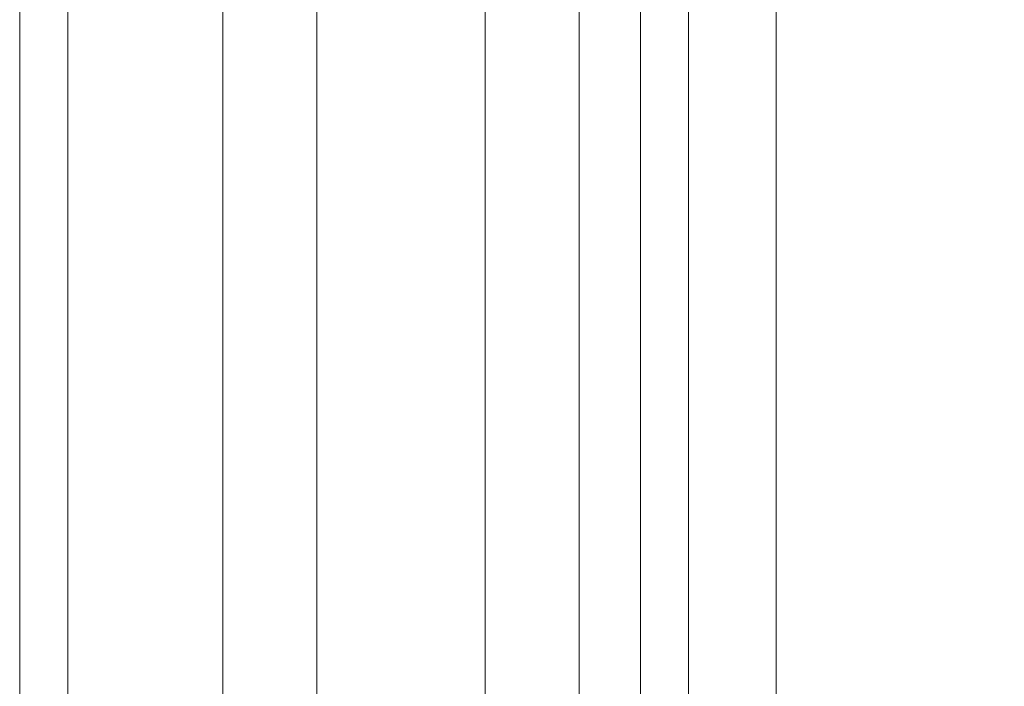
# Model space of a CAD drawing. Header units: millimetres. Extents: x -4738 to 65662, y -68080 to 6847.
# Tile 78 of 256: x -1898 to -1673, y -33896 to -33743. Entities that reach past the tile are written whole.
import ezdxf

# ---------------------------------------------------------------- set-up
doc = ezdxf.new("R2010")
doc.units = ezdxf.units.MM
for name, color, linetype, lineweight in [('COTAS_O', 1, 'Continuous', 0), ('frontal_dosificador', 7, 'Continuous', 0), ('frontal_tolva', 7, 'Continuous', 0)]:
    doc.layers.add(name, color=color, linetype=linetype, lineweight=lineweight)
doc.dimstyles.new('R19_100', dxfattribs={"dimtxt": 250, "dimasz": 150, "dimexe": 150, "dimexo": 80, "dimgap": 100, "dimtad": 1, "dimtih": 1, "dimtoh": 1, "dimdsep": 46, "dimcen": 0.09, "dimadec": 0, "dimazin": 0, "dimtfac": 1, "dimtdec": 4, "dimtofl": 0, "dimtmove": 0, "dimatfit": 3, "dimfxl": 1, "dimtolj": 1, "dimtzin": 0, "dimarcsym": 0})

# ---------------------------------------------------------------- blocks, each defined once
blk = doc.blocks.new('DIM_R30_47')
at = {"layer": 'COTAS_O'}
for p, q in [((-1725, -31700), (-1025, -31700)), ((-1025, -31700), (-1070, -31850)), ((-1025, -34400), (-1025, -31700)), ((-1025, -31700), (-980, -31850)), ((-1025, -34400), (-1070, -34250)), ((-1025, -34400), (-980, -34250)), ((-1725, -34400), (-1025, -34400))]:
    blk.add_line(p, q, dxfattribs=at)
blk.add_text('2700 O', height=250, rotation=90, dxfattribs=at).set_placement((-1125, -33050))
blk = doc.blocks.new('DIM_R30_48')
at = {"layer": 'COTAS_O'}
for p, q in [((-1725, -33700), (-1575, -33655)), ((1725, -33700), (1575, -33655)), ((-1725, -34400), (-1725, -33700)), ((-1725, -33700), (1725, -33700)), ((-1725, -33700), (-1575, -33745)), ((1725, -33700), (1575, -33745)), ((1725, -34400), (1725, -33700))]:
    blk.add_line(p, q, dxfattribs=at)
blk.add_text('3450 O', height=250, dxfattribs=at).set_placement((0, -33600))

msp = doc.modelspace()

# ---------------------------------------------------------------- linework, layer by layer
at = {"layer": 'frontal_dosificador'}
for p, q in [((-1830, -34880), (-1830, -32340)), ((-1770, -34880), (-1770, -32340))]:
    msp.add_line(p, q, dxfattribs=at)
at = {"layer": 'frontal_tolva'}
for p, q in [((-1898, -35980), (-1898, -32700)), ((-1887, -35980), (-1887, -32700)), ((-1756, -35980), (-1756, -32700)), ((-1745, -35980), (-1745, -32700)), ((-1851.5, -34332.806), (-1851.5, -32835.806)), ((-1791.5, -32835.806), (-1791.5, -34332.806)), ((-1851.5, -32870.194), (-1851.5, -34367.194)), ((-1791.5, -34367.194), (-1791.5, -32870.194))]:
    msp.add_line(p, q, dxfattribs=at)

# ---------------------------------------------------------------- dimensions: what is measured, and where the dimension line sits
at = {"layer": 'COTAS_O'}
for p2, distance, picture, middle in [((-1725, -31700), -700, 'DIM_R30_47', (-1025, -33050)), ((1725, -34400), 700, 'DIM_R30_48', (0, -33700))]:
    dim = msp.add_aligned_dim(p1=(-1725, -34400), p2=p2, distance=distance, text='<> O', dimstyle='R19_100', dxfattribs=at)
    dim.commit()
    dim.dimension.update_dxf_attribs({"geometry": picture, "text_midpoint": middle})

doc.saveas('drawing.dxf')
